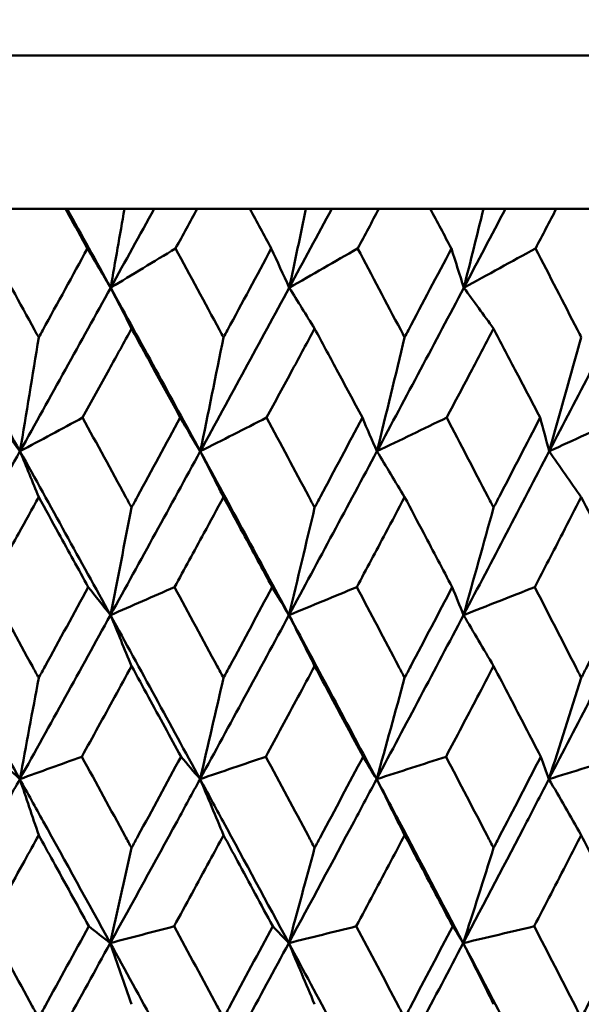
# Model space of a CAD drawing. Header units: millimetres. Extents: x 622 to 2742, y 42 to 2031.
# Tile 36 of 85: x 1002.67 to 1006.34, y 124.26 to 130.69. Entities that reach past the tile are written whole.
import ezdxf

# ---------------------------------------------------------------- set-up
doc = ezdxf.new("R2010")
doc.units = ezdxf.units.MM
doc.header["$LTSCALE"] = 10
doc.layers.add('Widoczne (ISO)', color=7, linetype='Continuous', lineweight=50)

msp = doc.modelspace()

# ---------------------------------------------------------------- linework, layer by layer
at = {"layer": 'Widoczne (ISO)'}
for p, q in [((979.8243, 130.4535), (1015.8243, 130.4535)), ((1002.9725, 129.4535), (1002.6232, 129.4535)), ((1002.9725, 129.4535), (1002.9831, 129.4535)), ((1002.9831, 129.4535), (1003.3576, 129.4535)), ((1003.3576, 129.4535), (1003.5523, 129.4535)), ((1003.5523, 129.4535), (1003.8328, 129.4535)), ((1004.1758, 129.4535), (1003.8328, 129.4535)), ((1004.1758, 129.4535), (1004.5426, 129.4535)), ((1004.5426, 129.4535), (1004.7122, 129.4535)), ((1004.7122, 129.4535), (1005.0188, 129.4535)), ((1005.3541, 129.4535), (1005.0188, 129.4535)), ((1005.3541, 129.4535), (1005.7011, 129.4535)), ((1005.7011, 129.4535), (1005.845, 129.4535)), ((1005.845, 129.4535), (1006.1763, 129.4535)), ((1006.5027, 129.4535), (1006.1763, 129.4535))]:
    msp.add_line(p, q, dxfattribs=at)
msp.add_circle((997.8243, 92.4211), 50, dxfattribs=at)
for points, knots in [([(1003.1159, 129.1942), (1003.1156, 129.1948), (1003.1153, 129.1953), (1003.0676, 129.2817), (1003.0201, 129.3676), (1002.9725, 129.4535)], [0.02951568, 0.02951568, 0.02951568, 0.02951568, 0.02969929, 0.02969929, 0.05939589, 0.05939589, 0.05939589, 0.05939589]), ([(1003.8328, 129.4535), (1003.7859, 129.3676), (1003.7389, 129.2817), (1003.6916, 129.1953), (1003.6913, 129.1948), (1003.691, 129.1942)], [0, 0, 0, 0, 0.02969567, 0.02969567, 0.02988021, 0.02988021, 0.02988021, 0.02988021]), ([(1004.3165, 129.1942), (1004.3162, 129.1948), (1004.3159, 129.1953), (1004.2691, 129.2817), (1004.2225, 129.3676), (1004.1758, 129.4535)], [0.02951568, 0.02951568, 0.02951568, 0.02951568, 0.02969929, 0.02969929, 0.05939589, 0.05939589, 0.05939589, 0.05939589]), ([(1005.0188, 129.4535), (1004.9729, 129.3676), (1004.9269, 129.2817), (1004.8806, 129.1953), (1004.8803, 129.1948), (1004.88, 129.1942)], [0, 0, 0, 0, 0.02969567, 0.02969567, 0.02988021, 0.02988021, 0.02988021, 0.02988021]), ([(1005.4915, 129.1942), (1005.4912, 129.1948), (1005.4909, 129.1953), (1005.4452, 129.2817), (1005.3997, 129.3676), (1005.3541, 129.4535)], [0.02951568, 0.02951568, 0.02951568, 0.02951568, 0.02969929, 0.02969929, 0.05939589, 0.05939589, 0.05939589, 0.05939589]), ([(1006.1763, 129.4535), (1006.1316, 129.3676), (1006.0868, 129.2817), (1006.0417, 129.1953), (1006.0414, 129.1948), (1006.0411, 129.1942)], [0, 0, 0, 0, 0.02969567, 0.02969567, 0.02988021, 0.02988021, 0.02988021, 0.02988021]), ([(1002.4789, 129.1942), (1002.5765, 129.0169), (1002.6739, 128.8396), (1002.7801, 128.6459), (1002.7891, 128.6295), (1002.7981, 128.6132)], [0.0297954, 0.0297954, 0.0297954, 0.0297954, 0.09092493, 0.09092493, 0.09655955, 0.09655955, 0.09655955, 0.09655955]), ([(1002.7981, 128.6132), (1002.8069, 128.6294), (1002.8158, 128.6457), (1002.922, 128.8394), (1003.019, 129.0168), (1003.1159, 129.1942)], [0.0853813, 0.0853813, 0.0853813, 0.0853813, 0.09097809, 0.09097809, 0.15214536, 0.15214536, 0.15214536, 0.15214536]), ([(1003.691, 129.1942), (1003.787, 129.0169), (1003.8827, 128.8396), (1003.987, 128.6459), (1003.9958, 128.6295), (1004.0046, 128.6132)], [0.0297954, 0.0297954, 0.0297954, 0.0297954, 0.09092493, 0.09092493, 0.09655955, 0.09655955, 0.09655955, 0.09655955]), ([(1004.0046, 128.6132), (1004.0133, 128.6294), (1004.0221, 128.6457), (1004.1262, 128.8394), (1004.2215, 129.0168), (1004.3165, 129.1942)], [0.0853813, 0.0853813, 0.0853813, 0.0853813, 0.09097809, 0.09097809, 0.15214536, 0.15214536, 0.15214536, 0.15214536]), ([(1004.88, 129.1942), (1004.9739, 129.0169), (1005.0676, 128.8396), (1005.1695, 128.6459), (1005.1781, 128.6295), (1005.1867, 128.6132)], [0.0297954, 0.0297954, 0.0297954, 0.0297954, 0.09092493, 0.09092493, 0.09655955, 0.09655955, 0.09655955, 0.09655955]), ([(1005.1867, 128.6132), (1005.1953, 128.6294), (1005.2038, 128.6457), (1005.3057, 128.8394), (1005.3987, 129.0168), (1005.4915, 129.1942)], [0.0853813, 0.0853813, 0.0853813, 0.0853813, 0.09097809, 0.09097809, 0.15214536, 0.15214536, 0.15214536, 0.15214536]), ([(1006.0411, 129.1942), (1006.1327, 129.0169), (1006.2239, 128.8396), (1006.3231, 128.6459), (1006.3315, 128.6295), (1006.3398, 128.6132)], [0.0297954, 0.0297954, 0.0297954, 0.0297954, 0.09092493, 0.09092493, 0.09655955, 0.09655955, 0.09655955, 0.09655955]), ([(1003.4041, 128.6709), (1003.3553, 128.582), (1003.3064, 128.4931), (1003.1999, 128.2993), (1003.1422, 128.1945), (1003.0844, 128.0896)], [0.03078053, 0.03078053, 0.03078053, 0.03078053, 0.06149921, 0.06149921, 0.09773041, 0.09773041, 0.09773041, 0.09773041]), ([(1003.7222, 128.0896), (1003.665, 128.1944), (1003.6077, 128.2993), (1003.5016, 128.4931), (1003.4529, 128.582), (1003.4041, 128.6709)], [0.02528165, 0.02528165, 0.02528165, 0.02528165, 0.06150593, 0.06150593, 0.09223152, 0.09223152, 0.09223152, 0.09223152]), ([(1004.599, 128.6709), (1004.5512, 128.582), (1004.5033, 128.4931), (1004.3989, 128.2993), (1004.3423, 128.1945), (1004.2856, 128.0896)], [0.03078053, 0.03078053, 0.03078053, 0.03078053, 0.06149921, 0.06149921, 0.09773041, 0.09773041, 0.09773041, 0.09773041]), ([(1004.9106, 128.0896), (1004.8546, 128.1944), (1004.7985, 128.2993), (1004.6946, 128.4931), (1004.6468, 128.582), (1004.599, 128.6709)], [0.02528165, 0.02528165, 0.02528165, 0.02528165, 0.06150593, 0.06150593, 0.09223152, 0.09223152, 0.09223152, 0.09223152]), ([(1005.7672, 128.6709), (1005.7206, 128.582), (1005.6739, 128.4931), (1005.5719, 128.2993), (1005.5167, 128.1945), (1005.4613, 128.0896)], [0.03078053, 0.03078053, 0.03078053, 0.03078053, 0.06149921, 0.06149921, 0.09773041, 0.09773041, 0.09773041, 0.09773041]), ([(1006.0709, 128.0896), (1006.0164, 128.1944), (1005.9617, 128.2993), (1005.8604, 128.4931), (1005.8139, 128.582), (1005.7672, 128.6709)], [0.02528165, 0.02528165, 0.02528165, 0.02528165, 0.06150593, 0.06150593, 0.09223152, 0.09223152, 0.09223152, 0.09223152]), ([(1003.0844, 128.0896), (1003.178, 127.9181), (1003.2714, 127.7465), (1003.3777, 127.5507), (1003.3909, 127.5265), (1003.4041, 127.5022)], [0.02983351, 0.02983351, 0.02983351, 0.02983351, 0.0889495, 0.0889495, 0.09731113, 0.09731113, 0.09731113, 0.09731113]), ([(1003.4041, 127.5022), (1003.4172, 127.5264), (1003.4303, 127.5505), (1003.5366, 127.7463), (1003.6295, 127.918), (1003.7222, 128.0896)], [0.0806421, 0.0806421, 0.0806421, 0.0806421, 0.08897282, 0.08897282, 0.14811965, 0.14811965, 0.14811965, 0.14811965]), ([(1004.2856, 128.0896), (1004.3774, 127.9181), (1004.469, 127.7465), (1004.5732, 127.5507), (1004.5861, 127.5265), (1004.599, 127.5022)], [0.02983351, 0.02983351, 0.02983351, 0.02983351, 0.0889495, 0.0889495, 0.09731113, 0.09731113, 0.09731113, 0.09731113]), ([(1004.599, 127.5022), (1004.6119, 127.5264), (1004.6247, 127.5505), (1004.7288, 127.7463), (1004.8198, 127.918), (1004.9106, 128.0896)], [0.0806421, 0.0806421, 0.0806421, 0.0806421, 0.08897282, 0.08897282, 0.14811965, 0.14811965, 0.14811965, 0.14811965]), ([(1005.4613, 128.0896), (1005.551, 127.9181), (1005.6403, 127.7465), (1005.742, 127.5507), (1005.7546, 127.5265), (1005.7672, 127.5022)], [0.02983351, 0.02983351, 0.02983351, 0.02983351, 0.0889495, 0.0889495, 0.09731113, 0.09731113, 0.09731113, 0.09731113]), ([(1005.7672, 127.5022), (1005.7798, 127.5264), (1005.7923, 127.5505), (1005.8938, 127.7463), (1005.9825, 127.918), (1006.0709, 128.0896)], [0.0806421, 0.0806421, 0.0806421, 0.0806421, 0.08897282, 0.08897282, 0.14811965, 0.14811965, 0.14811965, 0.14811965]), ([(1002.7981, 127.5705), (1002.7547, 127.4921), (1002.7114, 127.4136), (1002.6031, 127.2178), (1002.5381, 127.1004), (1002.473, 126.9831)], [0.03448054, 0.03448054, 0.03448054, 0.03448054, 0.06157222, 0.06157222, 0.10209717, 0.10209717, 0.10209717, 0.10209717]), ([(1003.1217, 126.9831), (1003.0572, 127.1004), (1002.9926, 127.2178), (1002.8847, 127.4136), (1002.8414, 127.4921), (1002.7981, 127.5705)], [0.02104899, 0.02104899, 0.02104899, 0.02104899, 0.0615671, 0.0615671, 0.08866561, 0.08866561, 0.08866561, 0.08866561]), ([(1004.0046, 127.5705), (1003.962, 127.4921), (1003.9195, 127.4136), (1003.8131, 127.2178), (1003.7492, 127.1004), (1003.6853, 126.9831)], [0.03448054, 0.03448054, 0.03448054, 0.03448054, 0.06157222, 0.06157222, 0.10209717, 0.10209717, 0.10209717, 0.10209717]), ([(1004.3222, 126.9831), (1004.2589, 127.1004), (1004.1956, 127.2178), (1004.0897, 127.4136), (1004.0472, 127.4921), (1004.0046, 127.5705)], [0.02104899, 0.02104899, 0.02104899, 0.02104899, 0.0615671, 0.0615671, 0.08866561, 0.08866561, 0.08866561, 0.08866561]), ([(1005.1867, 127.5705), (1005.1451, 127.4921), (1005.1035, 127.4136), (1004.9994, 127.2178), (1004.937, 127.1004), (1004.8744, 126.9831)], [0.03448054, 0.03448054, 0.03448054, 0.03448054, 0.06157222, 0.06157222, 0.10209717, 0.10209717, 0.10209717, 0.10209717]), ([(1005.497, 126.9831), (1005.4353, 127.1004), (1005.3734, 127.2178), (1005.2699, 127.4136), (1005.2284, 127.4921), (1005.1867, 127.5705)], [0.02104899, 0.02104899, 0.02104899, 0.02104899, 0.0615671, 0.0615671, 0.08866561, 0.08866561, 0.08866561, 0.08866561]), ([(1006.3398, 127.5705), (1006.2994, 127.4921), (1006.2588, 127.4136), (1006.1575, 127.2178), (1006.0967, 127.1004), (1006.0357, 126.9831)], [0.03448054, 0.03448054, 0.03448054, 0.03448054, 0.06157222, 0.06157222, 0.10209717, 0.10209717, 0.10209717, 0.10209717]), ([(1006.6416, 126.9831), (1006.5816, 127.1004), (1006.5214, 127.2178), (1006.4207, 127.4136), (1006.3803, 127.4921), (1006.3398, 127.5705)], [0.02104899, 0.02104899, 0.02104899, 0.02104899, 0.0615671, 0.0615671, 0.08866561, 0.08866561, 0.08866561, 0.08866561]), ([(1002.473, 126.9831), (1002.5677, 126.8109), (1002.6622, 126.6387), (1002.7704, 126.4412), (1002.7842, 126.416), (1002.7981, 126.3908)], [0.02530969, 0.02530969, 0.02530969, 0.02530969, 0.08465152, 0.08465152, 0.09334823, 0.09334823, 0.09334823, 0.09334823]), ([(1002.7981, 126.3908), (1002.8118, 126.4159), (1002.8256, 126.4411), (1002.9337, 126.6385), (1003.0278, 126.8108), (1003.1217, 126.9831)], [0.07597559, 0.07597559, 0.07597559, 0.07597559, 0.08464777, 0.08464777, 0.14401425, 0.14401425, 0.14401425, 0.14401425]), ([(1003.6853, 126.9831), (1003.7784, 126.8109), (1003.8712, 126.6387), (1003.9775, 126.4412), (1003.991, 126.416), (1004.0046, 126.3908)], [0.02530969, 0.02530969, 0.02530969, 0.02530969, 0.08465152, 0.08465152, 0.09334823, 0.09334823, 0.09334823, 0.09334823]), ([(1004.0046, 126.3908), (1004.0181, 126.4159), (1004.0316, 126.4411), (1004.1377, 126.6385), (1004.2301, 126.8108), (1004.3222, 126.9831)], [0.07597559, 0.07597559, 0.07597559, 0.07597559, 0.08464777, 0.08464777, 0.14401425, 0.14401425, 0.14401425, 0.14401425]), ([(1004.8744, 126.9831), (1004.9655, 126.8109), (1005.0563, 126.6387), (1005.1602, 126.4412), (1005.1735, 126.416), (1005.1867, 126.3908)], [0.02530969, 0.02530969, 0.02530969, 0.02530969, 0.08465152, 0.08465152, 0.09334823, 0.09334823, 0.09334823, 0.09334823]), ([(1005.1867, 126.3908), (1005.2, 126.4159), (1005.2132, 126.4411), (1005.3169, 126.6385), (1005.4071, 126.8108), (1005.497, 126.9831)], [0.07597559, 0.07597559, 0.07597559, 0.07597559, 0.08464777, 0.08464777, 0.14401425, 0.14401425, 0.14401425, 0.14401425]), ([(1006.0357, 126.9831), (1006.1244, 126.8109), (1006.2129, 126.6387), (1006.314, 126.4412), (1006.3269, 126.416), (1006.3398, 126.3908)], [0.02530969, 0.02530969, 0.02530969, 0.02530969, 0.08465152, 0.08465152, 0.09334823, 0.09334823, 0.09334823, 0.09334823]), ([(1006.3398, 126.3908), (1006.3527, 126.4159), (1006.3656, 126.4411), (1006.4665, 126.6385), (1006.5542, 126.8108), (1006.6416, 126.9831)], [0.07597559, 0.07597559, 0.07597559, 0.07597559, 0.08464777, 0.08464777, 0.14401425, 0.14401425, 0.14401425, 0.14401425]), ([(1003.4041, 126.4678), (1003.3671, 126.4001), (1003.3301, 126.3325), (1003.222, 126.1351), (1003.1509, 126.0053), (1003.0797, 125.8756)], [0.03825175, 0.03825175, 0.03825175, 0.03825175, 0.06160817, 0.06160817, 0.10638617, 0.10638617, 0.10638617, 0.10638617]), ([(1003.7269, 125.8756), (1003.6564, 126.0053), (1003.5857, 126.135), (1003.478, 126.3324), (1003.4411, 126.4001), (1003.4041, 126.4678)], [0.01681985, 0.01681985, 0.01681985, 0.01681985, 0.06159108, 0.06159108, 0.08495433, 0.08495433, 0.08495433, 0.08495433]), ([(1004.599, 126.4678), (1004.5628, 126.4001), (1004.5265, 126.3325), (1004.4206, 126.1351), (1004.3508, 126.0053), (1004.281, 125.8756)], [0.03825175, 0.03825175, 0.03825175, 0.03825175, 0.06160817, 0.06160817, 0.10638617, 0.10638617, 0.10638617, 0.10638617]), ([(1004.9151, 125.8756), (1004.8461, 126.0053), (1004.777, 126.135), (1004.6715, 126.3324), (1004.6353, 126.4001), (1004.599, 126.4678)], [0.01681985, 0.01681985, 0.01681985, 0.01681985, 0.06159108, 0.06159108, 0.08495433, 0.08495433, 0.08495433, 0.08495433]), ([(1005.7672, 126.4678), (1005.7319, 126.4001), (1005.6965, 126.3325), (1005.5931, 126.1351), (1005.525, 126.0053), (1005.4568, 125.8756)], [0.03825175, 0.03825175, 0.03825175, 0.03825175, 0.06160817, 0.06160817, 0.10638617, 0.10638617, 0.10638617, 0.10638617]), ([(1006.0754, 125.8756), (1006.0081, 126.0053), (1005.9407, 126.135), (1005.8379, 126.3324), (1005.8026, 126.4001), (1005.7672, 126.4678)], [0.01681985, 0.01681985, 0.01681985, 0.01681985, 0.06159108, 0.06159108, 0.08495433, 0.08495433, 0.08495433, 0.08495433]), ([(1003.0797, 125.8756), (1003.1741, 125.7026), (1003.2683, 125.5296), (1003.3763, 125.331), (1003.3902, 125.3054), (1003.4041, 125.2798)], [0.02053386, 0.02053386, 0.02053386, 0.02053386, 0.08016461, 0.08016461, 0.08898694, 0.08898694, 0.08898694, 0.08898694]), ([(1003.4041, 125.2798), (1003.418, 125.3053), (1003.4318, 125.3309), (1003.5397, 125.5295), (1003.6334, 125.7025), (1003.7269, 125.8756)], [0.07138254, 0.07138254, 0.07138254, 0.07138254, 0.08018544, 0.08018544, 0.13983561, 0.13983561, 0.13983561, 0.13983561]), ([(1004.281, 125.8756), (1004.3736, 125.7026), (1004.466, 125.5296), (1004.5718, 125.331), (1004.5854, 125.3054), (1004.599, 125.2798)], [0.02053386, 0.02053386, 0.02053386, 0.02053386, 0.08016461, 0.08016461, 0.08898694, 0.08898694, 0.08898694, 0.08898694]), ([(1004.599, 125.2798), (1004.6126, 125.3053), (1004.6262, 125.3309), (1004.7318, 125.5295), (1004.8236, 125.7025), (1004.9151, 125.8756)], [0.07138254, 0.07138254, 0.07138254, 0.07138254, 0.08018544, 0.08018544, 0.13983561, 0.13983561, 0.13983561, 0.13983561]), ([(1005.4568, 125.8756), (1005.5472, 125.7026), (1005.6374, 125.5296), (1005.7406, 125.331), (1005.7539, 125.3054), (1005.7672, 125.2798)], [0.02053386, 0.02053386, 0.02053386, 0.02053386, 0.08016461, 0.08016461, 0.08898694, 0.08898694, 0.08898694, 0.08898694]), ([(1005.7672, 125.2798), (1005.7805, 125.3053), (1005.7937, 125.3309), (1005.8967, 125.5295), (1005.9862, 125.7025), (1006.0754, 125.8756)], [0.07138254, 0.07138254, 0.07138254, 0.07138254, 0.08018544, 0.08018544, 0.13983561, 0.13983561, 0.13983561, 0.13983561]), ([(1002.0785, 124.6586), (1002.2266, 124.9236), (1002.3743, 125.1886), (1002.5726, 125.5455), (1002.6237, 125.6374), (1002.6747, 125.7294)], [0.3692784, 0.3692784, 0.3692784, 0.3692784, 0.4608442, 0.4608442, 0.492629, 0.492629, 0.492629, 0.492629]), ([(1003.2652, 124.6586), (1003.1196, 124.9236), (1002.9737, 125.1886), (1002.7765, 125.5455), (1002.7256, 125.6374), (1002.6747, 125.7294)], [0.3692784, 0.3692784, 0.3692784, 0.3692784, 0.4608442, 0.4608442, 0.492629, 0.492629, 0.492629, 0.492629]), ([(1003.2652, 124.6586), (1003.4109, 124.9236), (1003.5561, 125.1886), (1003.751, 125.5455), (1003.8012, 125.6374), (1003.8513, 125.7294)], [0.3692784, 0.3692784, 0.3692784, 0.3692784, 0.4608442, 0.4608442, 0.492629, 0.492629, 0.492629, 0.492629]), ([(1004.4304, 124.6586), (1004.2878, 124.9236), (1004.1447, 125.1886), (1003.9512, 125.5455), (1003.9013, 125.6374), (1003.8513, 125.7294)], [0.3692784, 0.3692784, 0.3692784, 0.3692784, 0.4608442, 0.4608442, 0.492629, 0.492629, 0.492629, 0.492629]), ([(1004.4304, 124.6586), (1004.5732, 124.9236), (1004.7154, 125.1886), (1004.906, 125.5455), (1004.9551, 125.6374), (1005.0041, 125.7294)], [0.3692784, 0.3692784, 0.3692784, 0.3692784, 0.4608442, 0.4608442, 0.492629, 0.492629, 0.492629, 0.492629]), ([(1005.5695, 124.6586), (1005.4305, 124.9236), (1005.2908, 125.1886), (1005.1018, 125.5455), (1005.053, 125.6374), (1005.0041, 125.7294)], [0.3692784, 0.3692784, 0.3692784, 0.3692784, 0.4608442, 0.4608442, 0.492629, 0.492629, 0.492629, 0.492629]), ([(1005.5695, 124.6586), (1005.7088, 124.9236), (1005.8474, 125.1886), (1006.0331, 125.5455), (1006.0809, 125.6374), (1006.1286, 125.7294)], [0.3692784, 0.3692784, 0.3692784, 0.3692784, 0.4608442, 0.4608442, 0.492629, 0.492629, 0.492629, 0.492629]), ([(1002.7981, 125.3636), (1002.7669, 125.3071), (1002.7358, 125.2506), (1002.6263, 125.0521), (1002.5478, 124.9101), (1002.4693, 124.7681)], [0.04208868, 0.04208868, 0.04208868, 0.04208868, 0.06158988, 0.06158988, 0.11059803, 0.11059803, 0.11059803, 0.11059803]), ([(1003.1254, 124.7681), (1003.0475, 124.9101), (1002.9695, 125.052), (1002.8603, 125.2505), (1002.8292, 125.3071), (1002.7981, 125.3636)], [0.01259731, 0.01259731, 0.01259731, 0.01259731, 0.06159863, 0.06159863, 0.08110666, 0.08110666, 0.08110666, 0.08110666]), ([(1004.0046, 125.3636), (1003.974, 125.3071), (1003.9434, 125.2506), (1003.8359, 125.0521), (1003.7588, 124.9101), (1003.6816, 124.7681)], [0.04208868, 0.04208868, 0.04208868, 0.04208868, 0.06158988, 0.06158988, 0.11059803, 0.11059803, 0.11059803, 0.11059803]), ([(1004.3258, 124.7681), (1004.2495, 124.9101), (1004.1729, 125.052), (1004.0657, 125.2505), (1004.0352, 125.3071), (1004.0046, 125.3636)], [0.01259731, 0.01259731, 0.01259731, 0.01259731, 0.06159863, 0.06159863, 0.08110666, 0.08110666, 0.08110666, 0.08110666]), ([(1005.1867, 125.3636), (1005.1569, 125.3071), (1005.127, 125.2506), (1005.0218, 125.0521), (1004.9464, 124.9101), (1004.8708, 124.7681)], [0.04208868, 0.04208868, 0.04208868, 0.04208868, 0.06158988, 0.06158988, 0.11059803, 0.11059803, 0.11059803, 0.11059803]), ([(1005.5006, 124.7681), (1005.426, 124.9101), (1005.3513, 125.052), (1005.2465, 125.2505), (1005.2166, 125.3071), (1005.1867, 125.3636)], [0.01259731, 0.01259731, 0.01259731, 0.01259731, 0.06159863, 0.06159863, 0.08110666, 0.08110666, 0.08110666, 0.08110666]), ([(1006.3398, 125.3636), (1006.3108, 125.3071), (1006.2816, 125.2506), (1006.1793, 125.0521), (1006.1058, 124.9101), (1006.0322, 124.7681)], [0.04208868, 0.04208868, 0.04208868, 0.04208868, 0.06158988, 0.06158988, 0.11059803, 0.11059803, 0.11059803, 0.11059803]), ([(1006.6451, 124.7681), (1006.5726, 124.9101), (1006.4999, 125.052), (1006.398, 125.2505), (1006.3689, 125.3071), (1006.3398, 125.3636)], [0.01259731, 0.01259731, 0.01259731, 0.01259731, 0.06159863, 0.06159863, 0.08110666, 0.08110666, 0.08110666, 0.08110666]), ([(1002.4693, 124.7681), (1002.5651, 124.594), (1002.6608, 124.42), (1002.7703, 124.2207), (1002.7842, 124.1954), (1002.7981, 124.1701)], [0.01556037, 0.01556037, 0.01556037, 0.01556037, 0.07555527, 0.07555527, 0.08428623, 0.08428623, 0.08428623, 0.08428623]), ([(1002.7981, 124.1701), (1002.8119, 124.1953), (1002.8258, 124.2206), (1002.9351, 124.4199), (1003.0304, 124.594), (1003.1254, 124.7681)], [0.06686277, 0.06686277, 0.06686277, 0.06686277, 0.07557848, 0.07557848, 0.13558897, 0.13558897, 0.13558897, 0.13558897]), ([(1003.6816, 124.7681), (1003.7758, 124.594), (1003.8698, 124.42), (1003.9773, 124.2207), (1003.9909, 124.1954), (1004.0046, 124.1701)], [0.01556037, 0.01556037, 0.01556037, 0.01556037, 0.07555527, 0.07555527, 0.08428623, 0.08428623, 0.08428623, 0.08428623]), ([(1004.0046, 124.1701), (1004.0182, 124.1953), (1004.0318, 124.2206), (1004.1392, 124.4199), (1004.2326, 124.594), (1004.3258, 124.7681)], [0.06686277, 0.06686277, 0.06686277, 0.06686277, 0.07557848, 0.07557848, 0.13558897, 0.13558897, 0.13558897, 0.13558897]), ([(1004.8708, 124.7681), (1004.963, 124.594), (1005.055, 124.42), (1005.1601, 124.2207), (1005.1734, 124.1954), (1005.1867, 124.1701)], [0.01556037, 0.01556037, 0.01556037, 0.01556037, 0.07555527, 0.07555527, 0.08428623, 0.08428623, 0.08428623, 0.08428623]), ([(1005.1867, 124.1701), (1005.2001, 124.1953), (1005.2134, 124.2206), (1005.3183, 124.4199), (1005.4096, 124.594), (1005.5006, 124.7681)], [0.06686277, 0.06686277, 0.06686277, 0.06686277, 0.07557848, 0.07557848, 0.13558897, 0.13558897, 0.13558897, 0.13558897]), ([(1006.0322, 124.7681), (1006.122, 124.594), (1006.2116, 124.42), (1006.3139, 124.2207), (1006.3269, 124.1954), (1006.3398, 124.1701)], [0.01556037, 0.01556037, 0.01556037, 0.01556037, 0.07555527, 0.07555527, 0.08428623, 0.08428623, 0.08428623, 0.08428623]), ([(1006.3398, 124.1701), (1006.3528, 124.1953), (1006.3658, 124.2206), (1006.4678, 124.4199), (1006.5566, 124.594), (1006.6451, 124.7681)], [0.06686277, 0.06686277, 0.06686277, 0.06686277, 0.07557848, 0.07557848, 0.13558897, 0.13558897, 0.13558897, 0.13558897])]:
    msp.add_open_spline(points, degree=3, knots=knots, dxfattribs=at)
for points in [[(1003.2679, 128.9381), (1003.1732, 129.1099), (1003.0783, 129.2818), (1002.9831, 129.4535)], [(1003.3576, 129.4535), (1003.3278, 129.2814), (1003.2979, 129.1096), (1003.2679, 128.9381)], [(1003.2679, 128.9381), (1003.3628, 129.1099), (1003.4576, 129.2818), (1003.5523, 129.4535)], [(1004.5426, 129.4535), (1004.5064, 129.2814), (1004.4701, 129.1096), (1004.4336, 128.9381)], [(1004.4336, 128.9381), (1004.5267, 129.1099), (1004.6196, 129.2818), (1004.7122, 129.4535)], [(1005.7011, 129.4535), (1005.6587, 129.2814), (1005.6161, 129.1096), (1005.5733, 128.9381)], [(1005.5733, 128.9381), (1005.6641, 129.1099), (1005.7547, 129.2818), (1005.845, 129.4535)], [(1003.2679, 128.9381), (1003.2173, 129.0234), (1003.1666, 129.1088), (1003.1159, 129.1942)], [(1003.2679, 128.9381), (1003.4089, 129.0234), (1003.5499, 129.1088), (1003.691, 129.1942)], [(1004.4336, 128.9381), (1004.3947, 129.0234), (1004.3556, 129.1088), (1004.3165, 129.1942)], [(1004.4336, 128.9381), (1004.5824, 129.0234), (1004.7312, 129.1088), (1004.88, 129.1942)], [(1005.5733, 128.9381), (1005.5461, 129.0234), (1005.5189, 129.1088), (1005.4915, 129.1942)], [(1005.5733, 128.9381), (1005.7292, 129.0234), (1005.8852, 129.1088), (1006.0411, 129.1942)], [(1002.6759, 127.87), (1002.4783, 128.2262), (1002.2799, 128.5822), (1002.0806, 128.9381)], [(1002.6759, 127.87), (1002.8739, 128.2262), (1003.0712, 128.5822), (1003.2679, 128.9381)], [(1003.8528, 127.87), (1003.6589, 128.2262), (1003.4639, 128.5822), (1003.2679, 128.9381)], [(1003.4041, 128.6709), (1003.3587, 128.7601), (1003.3133, 128.8491), (1003.2679, 128.9381)], [(1003.8528, 127.87), (1004.0472, 128.2262), (1004.2409, 128.5822), (1004.4336, 128.9381)], [(1004.599, 128.6709), (1004.5439, 128.7601), (1004.4888, 128.8491), (1004.4336, 128.9381)], [(1005.0059, 127.87), (1005.1961, 128.2262), (1005.3852, 128.5822), (1005.5733, 128.9381)], [(1005.7672, 128.6709), (1005.7026, 128.7601), (1005.638, 128.8491), (1005.5733, 128.9381)], [(1006.1306, 127.87), (1006.3158, 128.2262), (1006.4997, 128.5822), (1006.6824, 128.9381)], [(1002.7981, 128.6132), (1002.7576, 128.3648), (1002.7168, 128.1171), (1002.6759, 127.87)], [(1004.0046, 128.6132), (1003.9543, 128.3648), (1003.9037, 128.1171), (1003.8528, 127.87)], [(1005.1867, 128.6132), (1005.1268, 128.3648), (1005.0665, 128.1171), (1005.0059, 127.87)], [(1006.3398, 128.6132), (1006.2705, 128.3648), (1006.2008, 128.1171), (1006.1306, 127.87)], [(1002.6759, 127.87), (1002.6208, 127.9432), (1002.5658, 128.0164), (1002.5106, 128.0896)], [(1002.6759, 127.87), (1002.812, 127.9432), (1002.9482, 128.0164), (1003.0844, 128.0896)], [(1003.8528, 127.87), (1003.8093, 127.9432), (1003.7658, 128.0164), (1003.7222, 128.0896)], [(1003.8528, 127.87), (1003.997, 127.9432), (1004.1413, 128.0164), (1004.2856, 128.0896)], [(1005.0059, 127.87), (1004.9742, 127.9432), (1004.9424, 128.0164), (1004.9106, 128.0896)], [(1005.0059, 127.87), (1005.1576, 127.9432), (1005.3095, 128.0164), (1005.4613, 128.0896)], [(1006.1306, 127.87), (1006.1108, 127.9432), (1006.0909, 128.0164), (1006.0709, 128.0896)], [(1006.1306, 127.87), (1006.2894, 127.9432), (1006.4481, 128.0164), (1006.6069, 128.0896)], [(1002.0794, 126.8002), (1002.2788, 127.1568), (1002.4776, 127.5135), (1002.6759, 127.87)], [(1003.2663, 126.8002), (1003.0704, 127.1568), (1002.8736, 127.5135), (1002.6759, 127.87)], [(1002.7981, 127.5705), (1002.7573, 127.6705), (1002.7166, 127.7703), (1002.6759, 127.87)], [(1003.2663, 126.8002), (1003.4625, 127.1568), (1003.6581, 127.5135), (1003.8528, 127.87)], [(1004.4317, 126.8002), (1004.2398, 127.1568), (1004.0468, 127.5135), (1003.8528, 127.87)], [(1004.0046, 127.5705), (1003.954, 127.6705), (1003.9034, 127.7703), (1003.8528, 127.87)], [(1004.4317, 126.8002), (1004.624, 127.1568), (1004.8155, 127.5135), (1005.0059, 127.87)], [(1005.1867, 127.5705), (1005.1265, 127.6705), (1005.0662, 127.7703), (1005.0059, 127.87)], [(1005.571, 126.8002), (1005.7587, 127.1568), (1005.9453, 127.5135), (1006.1306, 127.87)], [(1006.3398, 127.5705), (1006.2701, 127.6705), (1006.2004, 127.7703), (1006.1306, 127.87)], [(1003.4041, 127.5022), (1003.3584, 127.2676), (1003.3124, 127.0336), (1003.2663, 126.8002)], [(1004.599, 127.5022), (1004.5435, 127.2676), (1004.4877, 127.0336), (1004.4317, 126.8002)], [(1005.7672, 127.5022), (1005.7022, 127.2676), (1005.6368, 127.0336), (1005.571, 126.8002)], [(1003.2663, 126.8002), (1003.2181, 126.8611), (1003.1699, 126.9221), (1003.1217, 126.9831)], [(1003.2663, 126.8002), (1003.4059, 126.8611), (1003.5456, 126.9221), (1003.6853, 126.9831)], [(1004.4317, 126.8002), (1004.3952, 126.8611), (1004.3587, 126.9221), (1004.3222, 126.9831)], [(1004.4317, 126.8002), (1004.5792, 126.8611), (1004.7268, 126.9221), (1004.8744, 126.9831)], [(1005.571, 126.8002), (1005.5464, 126.8611), (1005.5217, 126.9221), (1005.497, 126.9831)], [(1005.571, 126.8002), (1005.7259, 126.8611), (1005.8808, 126.9221), (1006.0357, 126.9831)], [(1002.6747, 125.7294), (1002.4771, 126.0863), (1002.2786, 126.4432), (1002.0794, 126.8002)], [(1002.6747, 125.7294), (1002.8726, 126.0863), (1003.0698, 126.4432), (1003.2663, 126.8002)], [(1003.8513, 125.7294), (1003.6573, 126.0863), (1003.4623, 126.4432), (1003.2663, 126.8002)], [(1003.4041, 126.4678), (1003.3582, 126.5787), (1003.3122, 126.6895), (1003.2663, 126.8002)], [(1003.8513, 125.7294), (1004.0456, 126.0863), (1004.2391, 126.4432), (1004.4317, 126.8002)], [(1005.0041, 125.7294), (1004.8145, 126.0863), (1004.6237, 126.4432), (1004.4317, 126.8002)], [(1004.599, 126.4678), (1004.5433, 126.5787), (1004.4875, 126.6895), (1004.4317, 126.8002)], [(1005.0041, 125.7294), (1005.1942, 126.0863), (1005.3832, 126.4432), (1005.571, 126.8002)], [(1005.7672, 126.4678), (1005.7019, 126.5787), (1005.6365, 126.6895), (1005.571, 126.8002)], [(1006.1286, 125.7294), (1006.3136, 126.0863), (1006.4974, 126.4432), (1006.6798, 126.8002)], [(1002.7981, 126.3908), (1002.7571, 126.1698), (1002.716, 125.9493), (1002.6747, 125.7294)], [(1004.0046, 126.3908), (1003.9537, 126.1698), (1003.9026, 125.9493), (1003.8513, 125.7294)], [(1005.1867, 126.3908), (1005.1261, 126.1698), (1005.0653, 125.9493), (1005.0041, 125.7294)], [(1006.3398, 126.3908), (1006.2697, 126.1698), (1006.1993, 125.9493), (1006.1286, 125.7294)], [(1002.6747, 125.7294), (1002.6216, 125.7781), (1002.5685, 125.8269), (1002.5154, 125.8756)], [(1002.6747, 125.7294), (1002.8096, 125.7781), (1002.9446, 125.8269), (1003.0797, 125.8756)], [(1003.8513, 125.7294), (1003.8098, 125.7781), (1003.7684, 125.8269), (1003.7269, 125.8756)], [(1003.8513, 125.7294), (1003.9945, 125.7781), (1004.1377, 125.8269), (1004.281, 125.8756)], [(1005.0041, 125.7294), (1004.9745, 125.7781), (1004.9448, 125.8269), (1004.9151, 125.8756)], [(1005.0041, 125.7294), (1005.155, 125.7781), (1005.3059, 125.8269), (1005.4568, 125.8756)], [(1006.1286, 125.7294), (1006.1109, 125.7781), (1006.0931, 125.8269), (1006.0754, 125.8756)], [(1006.1286, 125.7294), (1006.2865, 125.7781), (1006.4445, 125.8269), (1006.6025, 125.8756)], [(1002.7981, 125.3636), (1002.757, 125.4857), (1002.7158, 125.6077), (1002.6747, 125.7294)], [(1004.0046, 125.3636), (1003.9535, 125.4857), (1003.9024, 125.6077), (1003.8513, 125.7294)], [(1005.1867, 125.3636), (1005.1259, 125.4857), (1005.065, 125.6077), (1005.0041, 125.7294)], [(1006.3398, 125.3636), (1006.2695, 125.4857), (1006.1991, 125.6077), (1006.1286, 125.7294)], [(1003.4041, 125.2798), (1003.358, 125.0722), (1003.3117, 124.8651), (1003.2652, 124.6586)], [(1004.599, 125.2798), (1004.543, 125.0722), (1004.4868, 124.8651), (1004.4304, 124.6586)], [(1005.7672, 125.2798), (1005.7016, 125.0722), (1005.6357, 124.8651), (1005.5695, 124.6586)], [(1003.2652, 124.6586), (1003.2186, 124.6951), (1003.172, 124.7316), (1003.1254, 124.7681)], [(1003.2652, 124.6586), (1003.404, 124.6951), (1003.5428, 124.7316), (1003.6816, 124.7681)], [(1004.4304, 124.6586), (1004.3955, 124.6951), (1004.3607, 124.7316), (1004.3258, 124.7681)], [(1004.4304, 124.6586), (1004.5772, 124.6951), (1004.724, 124.7316), (1004.8708, 124.7681)], [(1005.5695, 124.6586), (1005.5465, 124.6951), (1005.5236, 124.7316), (1005.5006, 124.7681)], [(1005.5695, 124.6586), (1005.7237, 124.6951), (1005.8779, 124.7316), (1006.0322, 124.7681)], [(1002.6739, 123.5884), (1002.8719, 123.9451), (1003.069, 124.3019), (1003.2652, 124.6586)], [(1003.8504, 123.5884), (1003.6562, 123.9451), (1003.4611, 124.3019), (1003.2652, 124.6586)], [(1003.4041, 124.2588), (1003.3578, 124.3923), (1003.3115, 124.5255), (1003.2652, 124.6586)], [(1003.8504, 123.5884), (1004.0448, 123.9451), (1004.2382, 124.3019), (1004.4304, 124.6586)], [(1005.003, 123.5884), (1004.8132, 123.9451), (1004.6223, 124.3019), (1004.4304, 124.6586)], [(1004.599, 124.2588), (1004.5429, 124.3923), (1004.4866, 124.5255), (1004.4304, 124.6586)], [(1005.003, 123.5884), (1005.1931, 123.9451), (1005.382, 124.3019), (1005.5695, 124.6586)], [(1006.1274, 123.5884), (1005.9426, 123.9451), (1005.7566, 124.3019), (1005.5695, 124.6586)], [(1005.7672, 124.2588), (1005.7014, 124.3923), (1005.6355, 124.5255), (1005.5695, 124.6586)], [(1006.1274, 123.5884), (1006.3124, 123.9451), (1006.496, 124.3019), (1006.6781, 124.6586)]]:
    msp.add_open_spline(points, degree=3, dxfattribs=at)

doc.saveas('drawing.dxf')
